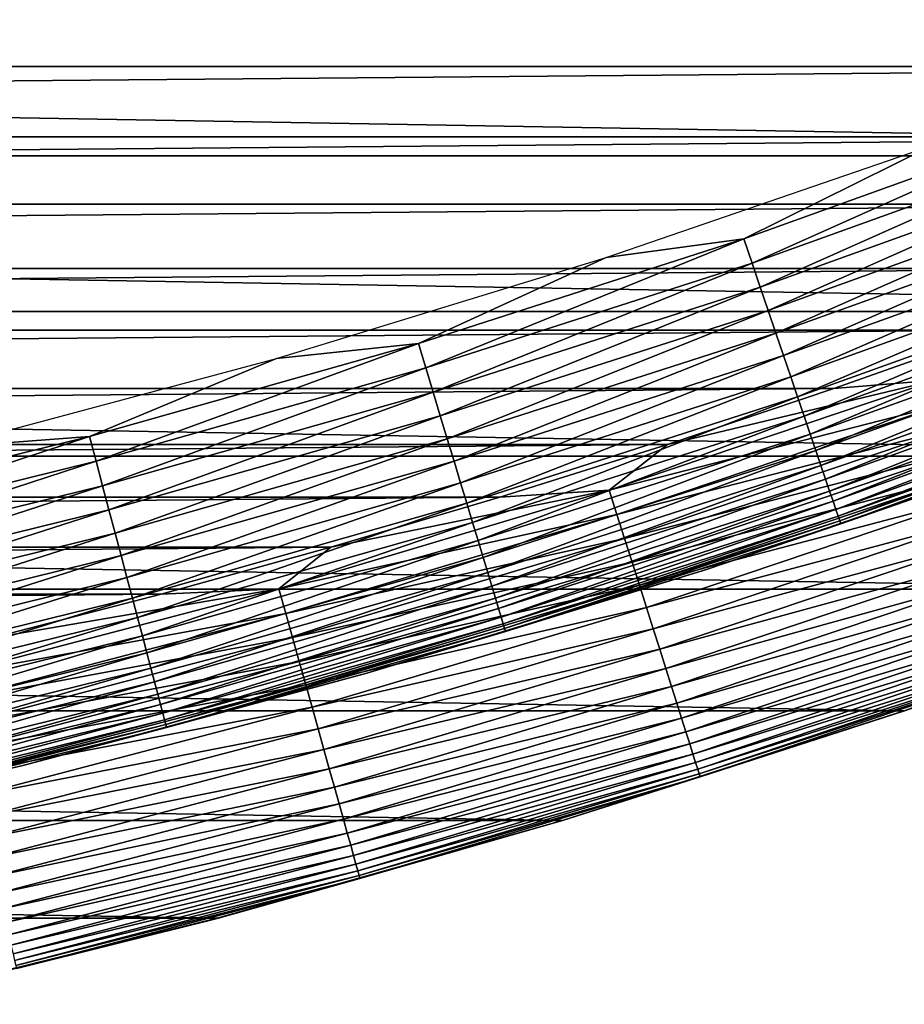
# Model space of a CAD drawing. Header units: millimetres. Extents: x -161 to 161, y -94 to 1149.
# Tile 196 of 256: x -67.47 to -64.77, y -88.5 to -85.5. Entities that reach past the tile are written whole.
import ezdxf

# ---------------------------------------------------------------- set-up
doc = ezdxf.new("R2010")
doc.units = ezdxf.units.MM
doc.header["$LTSCALE"] = 81.481481
for name, color, linetype in [('432', 7, 'CONTINUOUS'), ('433', 7, 'CONTINUOUS'), ('434', 7, 'CONTINUOUS'), ('436', 7, 'CONTINUOUS'), ('439', 7, 'CONTINUOUS')]:
    doc.layers.add(name, color=color, linetype=linetype)

msp = doc.modelspace()

# ---------------------------------------------------------------- linework, layer by layer
at = {"layer": '432', "linetype": 'CONTINUOUS'}
for points in [[(-63.7409, -87.2366, -66.2096), (-64.7727, -87.6077, -47.2096), (-64.773, -87.6077, -66.2096), (-63.7409, -87.2366, -66.2096)], [(-64.7727, -87.6077, -47.2096), (-65.8162, -87.9428, -47.2096), (-64.773, -87.6077, -66.2096), (-64.7727, -87.6077, -47.2096)], [(-64.773, -87.6077, -66.2096), (-65.8162, -87.9428, -47.2096), (-65.8162, -87.9428, -66.2096), (-64.773, -87.6077, -66.2096)], [(-65.8162, -87.9428, -47.2096), (-66.8708, -88.2417, -47.2096), (-65.8162, -87.9428, -66.2096), (-65.8162, -87.9428, -47.2096)], [(-65.8162, -87.9428, -66.2096), (-66.8708, -88.2417, -47.2096), (-66.8705, -88.2415, -66.2096), (-65.8162, -87.9428, -66.2096)], [(-66.8705, -88.2415, -66.2096), (-67.935, -88.504, -47.2096), (-67.9354, -88.504, -66.2096), (-66.8705, -88.2415, -66.2096)], [(-66.8708, -88.2417, -47.2096), (-67.935, -88.504, -47.2096), (-66.8705, -88.2415, -66.2096), (-66.8708, -88.2417, -47.2096)]]:
    msp.add_3dface(points, dxfattribs=at)
at = {"layer": '433', "linetype": 'CONTINUOUS'}
for points in [[(-87.5079, -85.6409, -46.2096), (-62.0031, -85.4181, -46.2096), (-87.9969, -85.4181, -46.2096), (-87.5079, -85.6409, -46.2096)], [(-62.4921, -85.6409, -46.2096), (-62.0031, -85.4181, -46.2096), (-87.5079, -85.6409, -46.2096), (-62.4921, -85.6409, -46.2096)], [(-87.015, -85.8553, -46.2096), (-62.4921, -85.6409, -46.2096), (-87.5079, -85.6409, -46.2096), (-87.015, -85.8553, -46.2096)], [(-62.985, -85.8553, -46.2096), (-62.4921, -85.6409, -46.2096), (-87.015, -85.8553, -46.2096), (-62.985, -85.8553, -46.2096)], [(-86.5186, -86.0609, -46.2096), (-62.985, -85.8553, -46.2096), (-87.015, -85.8553, -46.2096), (-86.5186, -86.0609, -46.2096)], [(-63.4815, -86.061, -46.2096), (-62.985, -85.8553, -46.2096), (-86.5186, -86.0609, -46.2096), (-63.4815, -86.061, -46.2096)], [(-86.0191, -86.2578, -46.2096), (-63.4815, -86.061, -46.2096), (-86.5186, -86.0609, -46.2096), (-86.0191, -86.2578, -46.2096)], [(-63.981, -86.2578, -46.2096), (-63.4815, -86.061, -46.2096), (-86.0191, -86.2578, -46.2096), (-63.981, -86.2578, -46.2096)], [(-85.517, -86.4456, -46.2096), (-63.981, -86.2578, -46.2096), (-86.0191, -86.2578, -46.2096), (-85.517, -86.4456, -46.2096)], [(-64.4831, -86.4456, -46.2096), (-63.981, -86.2578, -46.2096), (-85.517, -86.4456, -46.2096), (-64.4831, -86.4456, -46.2096)], [(-85.0123, -86.6243, -46.2096), (-64.4831, -86.4456, -46.2096), (-85.517, -86.4456, -46.2096), (-85.0123, -86.6243, -46.2096)], [(-64.9877, -86.6243, -46.2096), (-64.4831, -86.4456, -46.2096), (-85.0123, -86.6243, -46.2096), (-64.9877, -86.6243, -46.2096)], [(-84.5038, -86.7944, -46.2096), (-64.9877, -86.6243, -46.2096), (-85.0123, -86.6243, -46.2096), (-84.5038, -86.7944, -46.2096)], [(-65.4962, -86.7944, -46.2096), (-64.9877, -86.6243, -46.2096), (-84.5038, -86.7944, -46.2096), (-65.4962, -86.7944, -46.2096)], [(-83.9917, -86.9558, -46.2096), (-65.4962, -86.7944, -46.2096), (-84.5038, -86.7944, -46.2096), (-83.9917, -86.9558, -46.2096)], [(-66.0083, -86.9558, -46.2096), (-65.4962, -86.7944, -46.2096), (-83.9917, -86.9558, -46.2096), (-66.0083, -86.9558, -46.2096)], [(-83.4764, -87.1084, -46.2096), (-66.0083, -86.9558, -46.2096), (-83.9917, -86.9558, -46.2096), (-83.4764, -87.1084, -46.2096)], [(-66.5236, -87.1084, -46.2096), (-66.0083, -86.9558, -46.2096), (-83.4764, -87.1084, -46.2096), (-66.5236, -87.1084, -46.2096)], [(-82.9584, -87.252, -46.2096), (-66.5236, -87.1084, -46.2096), (-83.4764, -87.1084, -46.2096), (-82.9584, -87.252, -46.2096)], [(-67.0416, -87.252, -46.2096), (-66.5236, -87.1084, -46.2096), (-82.9584, -87.252, -46.2096), (-67.0416, -87.252, -46.2096)], [(-82.4383, -87.3866, -46.2096), (-67.0416, -87.252, -46.2096), (-82.9584, -87.252, -46.2096), (-82.4383, -87.3866, -46.2096)], [(-67.5618, -87.3866, -46.2096), (-67.0416, -87.252, -46.2096), (-82.4383, -87.3866, -46.2096), (-67.5618, -87.3866, -46.2096)]]:
    msp.add_3dface(points, dxfattribs=at)
at = {"layer": '434', "linetype": 'CONTINUOUS'}
for points in [[(-59.7623, -85.4045, -66.2096), (-60.7321, -85.9135, -66.2096), (-90.2377, -85.4045, -66.2096), (-59.7623, -85.4045, -66.2096)], [(-60.7321, -85.9135, -66.2096), (-89.2679, -85.9135, -66.2096), (-90.2377, -85.4045, -66.2096), (-60.7321, -85.9135, -66.2096)], [(-60.7321, -85.9135, -66.2096), (-61.7203, -86.3893, -66.2096), (-89.2679, -85.9135, -66.2096), (-60.7321, -85.9135, -66.2096)], [(-61.7203, -86.3893, -66.2096), (-88.2797, -86.3893, -66.2096), (-89.2679, -85.9135, -66.2096), (-61.7203, -86.3893, -66.2096)], [(-61.7203, -86.3893, -66.2096), (-62.7235, -86.8305, -66.2096), (-88.2797, -86.3893, -66.2096), (-61.7203, -86.3893, -66.2096)], [(-62.7235, -86.8305, -66.2096), (-87.2765, -86.8305, -66.2096), (-88.2797, -86.3893, -66.2096), (-62.7235, -86.8305, -66.2096)], [(-62.7235, -86.8305, -66.2096), (-63.7409, -87.2366, -66.2096), (-87.2765, -86.8305, -66.2096), (-62.7235, -86.8305, -66.2096)], [(-63.7409, -87.2366, -66.2096), (-86.2591, -87.2366, -66.2096), (-87.2765, -86.8305, -66.2096), (-63.7409, -87.2366, -66.2096)], [(-63.7409, -87.2366, -66.2096), (-64.773, -87.6077, -66.2096), (-86.2591, -87.2366, -66.2096), (-63.7409, -87.2366, -66.2096)], [(-64.773, -87.6077, -66.2096), (-85.227, -87.6077, -66.2096), (-86.2591, -87.2366, -66.2096), (-64.773, -87.6077, -66.2096)], [(-64.773, -87.6077, -66.2096), (-65.8162, -87.9428, -66.2096), (-85.227, -87.6077, -66.2096), (-64.773, -87.6077, -66.2096)], [(-65.8162, -87.9428, -66.2096), (-84.1838, -87.9428, -66.2096), (-85.227, -87.6077, -66.2096), (-65.8162, -87.9428, -66.2096)], [(-65.8162, -87.9428, -66.2096), (-66.8705, -88.2415, -66.2096), (-84.1838, -87.9428, -66.2096), (-65.8162, -87.9428, -66.2096)], [(-66.8705, -88.2415, -66.2096), (-83.1295, -88.2415, -66.2096), (-84.1838, -87.9428, -66.2096), (-66.8705, -88.2415, -66.2096)], [(-66.8705, -88.2415, -66.2096), (-67.9354, -88.504, -66.2096), (-83.1295, -88.2415, -66.2096), (-66.8705, -88.2415, -66.2096)]]:
    msp.add_3dface(points, dxfattribs=at)
at = {"layer": '436', "linetype": 'CONTINUOUS'}
for points in [[(-64.4831, -86.4456, -46.2096), (-64.9877, -86.6243, -46.2096), (-64.6762, -86.5985, -46.2126), (-64.4831, -86.4456, -46.2096)], [(-64.6762, -86.5985, -46.2126), (-65.4962, -86.7944, -46.2096), (-65.6739, -86.934, -46.2126), (-64.6762, -86.5985, -46.2126)], [(-64.6762, -86.5985, -46.2126), (-65.6739, -86.934, -46.2126), (-64.65, -86.672, -46.2219), (-64.6762, -86.5985, -46.2126)], [(-64.9877, -86.6243, -46.2096), (-65.4962, -86.7944, -46.2096), (-64.6762, -86.5985, -46.2126), (-64.9877, -86.6243, -46.2096)], [(-64.65, -86.672, -46.2219), (-65.6739, -86.934, -46.2126), (-65.6503, -87.0084, -46.2219), (-64.65, -86.672, -46.2219)], [(-64.65, -86.672, -46.2219), (-65.6503, -87.0084, -46.2219), (-64.6242, -86.7446, -46.2372), (-64.65, -86.672, -46.2219)], [(-64.6242, -86.7446, -46.2372), (-65.6503, -87.0084, -46.2219), (-65.627, -87.0819, -46.2372), (-64.6242, -86.7446, -46.2372)], [(-64.6242, -86.7446, -46.2372), (-65.627, -87.0819, -46.2372), (-64.5989, -86.8159, -46.2586), (-64.6242, -86.7446, -46.2372)], [(-65.4962, -86.7944, -46.2096), (-66.0083, -86.9558, -46.2096), (-65.6739, -86.934, -46.2126), (-65.4962, -86.7944, -46.2096)], [(-64.5989, -86.8159, -46.2586), (-65.627, -87.0819, -46.2372), (-65.6041, -87.154, -46.2586), (-64.5989, -86.8159, -46.2586)], [(-64.5989, -86.8159, -46.2586), (-65.6041, -87.154, -46.2586), (-64.5742, -86.8854, -46.2858), (-64.5989, -86.8159, -46.2586)], [(-64.5742, -86.8854, -46.2858), (-65.6041, -87.154, -46.2586), (-65.5818, -87.2242, -46.2858), (-64.5742, -86.8854, -46.2858)], [(-64.5742, -86.8854, -46.2858), (-65.5818, -87.2242, -46.2858), (-64.5503, -86.9526, -46.3187), (-64.5742, -86.8854, -46.2858)], [(-65.6739, -86.934, -46.2126), (-66.5236, -87.1084, -46.2096), (-66.6826, -87.2353, -46.2126), (-65.6739, -86.934, -46.2126)], [(-65.6739, -86.934, -46.2126), (-66.6826, -87.2353, -46.2126), (-65.6503, -87.0084, -46.2219), (-65.6739, -86.934, -46.2126)], [(-66.0083, -86.9558, -46.2096), (-66.5236, -87.1084, -46.2096), (-65.6739, -86.934, -46.2126), (-66.0083, -86.9558, -46.2096)], [(-64.5503, -86.9526, -46.3187), (-65.5818, -87.2242, -46.2858), (-65.5602, -87.2923, -46.3187), (-64.5503, -86.9526, -46.3187)], [(-64.5503, -86.9526, -46.3187), (-65.5602, -87.2923, -46.3187), (-64.5273, -87.0172, -46.3572), (-64.5503, -86.9526, -46.3187)], [(-65.6503, -87.0084, -46.2219), (-66.6826, -87.2353, -46.2126), (-66.6615, -87.3104, -46.2219), (-65.6503, -87.0084, -46.2219)], [(-65.6503, -87.0084, -46.2219), (-66.6615, -87.3104, -46.2219), (-65.627, -87.0819, -46.2372), (-65.6503, -87.0084, -46.2219)], [(-64.5273, -87.0172, -46.3572), (-65.5602, -87.2923, -46.3187), (-65.5395, -87.3576, -46.3572), (-64.5273, -87.0172, -46.3572)], [(-64.5273, -87.0172, -46.3572), (-65.5395, -87.3576, -46.3572), (-64.5055, -87.0788, -46.4009), (-64.5273, -87.0172, -46.3572)], [(-65.627, -87.0819, -46.2372), (-66.6615, -87.3104, -46.2219), (-66.6407, -87.3846, -46.2372), (-65.627, -87.0819, -46.2372)], [(-65.627, -87.0819, -46.2372), (-66.6407, -87.3846, -46.2372), (-65.6041, -87.154, -46.2586), (-65.627, -87.0819, -46.2372)], [(-64.5055, -87.0788, -46.4009), (-65.5395, -87.3576, -46.3572), (-65.5197, -87.4199, -46.4009), (-64.5055, -87.0788, -46.4009)], [(-64.5055, -87.0788, -46.4009), (-65.5197, -87.4199, -46.4009), (-64.4848, -87.1369, -46.4496), (-64.5055, -87.0788, -46.4009)], [(-66.5236, -87.1084, -46.2096), (-67.0416, -87.252, -46.2096), (-66.6826, -87.2353, -46.2126), (-66.5236, -87.1084, -46.2096)], [(-64.4848, -87.1369, -46.4496), (-65.5197, -87.4199, -46.4009), (-65.5011, -87.4787, -46.4496), (-64.4848, -87.1369, -46.4496)], [(-64.4848, -87.1369, -46.4496), (-65.5011, -87.4787, -46.4496), (-64.4655, -87.1913, -46.5029), (-64.4848, -87.1369, -46.4496)], [(-65.6041, -87.154, -46.2586), (-66.6407, -87.3846, -46.2372), (-66.6203, -87.4575, -46.2586), (-65.6041, -87.154, -46.2586)], [(-65.6041, -87.154, -46.2586), (-66.6203, -87.4575, -46.2586), (-65.5818, -87.2242, -46.2858), (-65.6041, -87.154, -46.2586)], [(-64.4655, -87.1913, -46.5029), (-65.5011, -87.4787, -46.4496), (-65.4836, -87.5337, -46.5029), (-64.4655, -87.1913, -46.5029)], [(-64.4655, -87.1913, -46.5029), (-65.4836, -87.5337, -46.5029), (-64.4476, -87.2415, -46.5607), (-64.4655, -87.1913, -46.5029)], [(-66.6826, -87.2353, -46.2126), (-67.5618, -87.3866, -46.2096), (-67.7009, -87.5019, -46.2126), (-66.6826, -87.2353, -46.2126)], [(-66.6826, -87.2353, -46.2126), (-67.7009, -87.5019, -46.2126), (-66.6615, -87.3104, -46.2219), (-66.6826, -87.2353, -46.2126)], [(-67.0416, -87.252, -46.2096), (-67.5618, -87.3866, -46.2096), (-66.6826, -87.2353, -46.2126), (-67.0416, -87.252, -46.2096)], [(-65.5818, -87.2242, -46.2858), (-66.6203, -87.4575, -46.2586), (-66.6004, -87.5285, -46.2858), (-65.5818, -87.2242, -46.2858)], [(-65.5818, -87.2242, -46.2858), (-66.6004, -87.5285, -46.2858), (-65.5602, -87.2923, -46.3187), (-65.5818, -87.2242, -46.2858)], [(-64.4476, -87.2415, -46.5607), (-65.4836, -87.5337, -46.5029), (-65.4675, -87.5845, -46.5607), (-64.4476, -87.2415, -46.5607)], [(-64.4476, -87.2415, -46.5607), (-65.4675, -87.5845, -46.5607), (-64.4314, -87.2873, -46.6225), (-64.4476, -87.2415, -46.5607)], [(-65.5602, -87.2923, -46.3187), (-66.6004, -87.5285, -46.2858), (-66.5812, -87.5972, -46.3187), (-65.5602, -87.2923, -46.3187)], [(-65.5602, -87.2923, -46.3187), (-66.5812, -87.5972, -46.3187), (-65.5395, -87.3576, -46.3572), (-65.5602, -87.2923, -46.3187)], [(-64.4314, -87.2873, -46.6225), (-65.4675, -87.5845, -46.5607), (-65.4528, -87.6308, -46.6225), (-64.4314, -87.2873, -46.6225)], [(-64.4314, -87.2873, -46.6225), (-65.4528, -87.6308, -46.6225), (-64.4168, -87.3284, -46.6879), (-64.4314, -87.2873, -46.6225)], [(-66.6615, -87.3104, -46.2219), (-67.7009, -87.5019, -46.2126), (-67.6824, -87.5777, -46.2219), (-66.6615, -87.3104, -46.2219)], [(-66.6615, -87.3104, -46.2219), (-67.6824, -87.5777, -46.2219), (-66.6407, -87.3846, -46.2372), (-66.6615, -87.3104, -46.2219)], [(-64.4168, -87.3284, -46.6879), (-65.4528, -87.6308, -46.6225), (-65.4396, -87.6724, -46.6879), (-64.4168, -87.3284, -46.6879)], [(-64.4168, -87.3284, -46.6879), (-65.4396, -87.6724, -46.6879), (-64.4039, -87.3645, -46.7565), (-64.4168, -87.3284, -46.6879)], [(-66.6407, -87.3846, -46.2372), (-67.6824, -87.5777, -46.2219), (-67.6642, -87.6526, -46.2372), (-66.6407, -87.3846, -46.2372)], [(-66.6407, -87.3846, -46.2372), (-67.6642, -87.6526, -46.2372), (-66.6203, -87.4575, -46.2586), (-66.6407, -87.3846, -46.2372)], [(-65.5395, -87.3576, -46.3572), (-66.5812, -87.5972, -46.3187), (-66.5627, -87.6632, -46.3572), (-65.5395, -87.3576, -46.3572)], [(-65.5395, -87.3576, -46.3572), (-66.5627, -87.6632, -46.3572), (-65.5197, -87.4199, -46.4009), (-65.5395, -87.3576, -46.3572)], [(-64.4039, -87.3645, -46.7565), (-65.4396, -87.6724, -46.6879), (-65.428, -87.7089, -46.7565), (-64.4039, -87.3645, -46.7565)], [(-64.4039, -87.3645, -46.7565), (-65.428, -87.7089, -46.7565), (-64.3929, -87.3955, -46.8279), (-64.4039, -87.3645, -46.7565)], [(-64.3929, -87.3955, -46.8279), (-65.428, -87.7089, -46.7565), (-65.4181, -87.7402, -46.8279), (-64.3929, -87.3955, -46.8279)], [(-64.3929, -87.3955, -46.8279), (-65.4181, -87.7402, -46.8279), (-64.3838, -87.421, -46.9017), (-64.3929, -87.3955, -46.8279)], [(-65.5197, -87.4199, -46.4009), (-66.5627, -87.6632, -46.3572), (-66.545, -87.7261, -46.4009), (-65.5197, -87.4199, -46.4009)], [(-65.5197, -87.4199, -46.4009), (-66.545, -87.7261, -46.4009), (-65.5011, -87.4787, -46.4496), (-65.5197, -87.4199, -46.4009)], [(-64.3838, -87.421, -46.9017), (-65.4181, -87.7402, -46.8279), (-65.4099, -87.766, -46.9017), (-64.3838, -87.421, -46.9017)], [(-64.3838, -87.421, -46.9017), (-65.4099, -87.766, -46.9017), (-64.3767, -87.441, -46.9773), (-64.3838, -87.421, -46.9017)], [(-64.3767, -87.441, -46.9773), (-65.4099, -87.766, -46.9017), (-65.4034, -87.7863, -46.9773), (-64.3767, -87.441, -46.9773)], [(-64.3767, -87.441, -46.9773), (-65.4034, -87.7863, -46.9773), (-64.3716, -87.4554, -47.0544), (-64.3767, -87.441, -46.9773)], [(-66.6203, -87.4575, -46.2586), (-67.6642, -87.6526, -46.2372), (-67.6463, -87.7261, -46.2586), (-66.6203, -87.4575, -46.2586)], [(-66.6203, -87.4575, -46.2586), (-67.6463, -87.7261, -46.2586), (-66.6004, -87.5285, -46.2858), (-66.6203, -87.4575, -46.2586)], [(-64.3716, -87.4554, -47.0544), (-65.4034, -87.7863, -46.9773), (-65.3988, -87.8008, -47.0544), (-64.3716, -87.4554, -47.0544)], [(-64.3716, -87.4554, -47.0544), (-65.3988, -87.8008, -47.0544), (-64.3686, -87.464, -47.1325), (-64.3716, -87.4554, -47.0544)], [(-64.3686, -87.464, -47.1325), (-65.3988, -87.8008, -47.0544), (-65.3961, -87.8095, -47.1325), (-64.3686, -87.464, -47.1325)], [(-64.7727, -87.6077, -47.2096), (-64.3686, -87.464, -47.1325), (-65.3961, -87.8095, -47.1325), (-64.7727, -87.6077, -47.2096)], [(-65.5011, -87.4787, -46.4496), (-66.545, -87.7261, -46.4009), (-66.5284, -87.7855, -46.4496), (-65.5011, -87.4787, -46.4496)], [(-65.5011, -87.4787, -46.4496), (-66.5284, -87.7855, -46.4496), (-65.4836, -87.5337, -46.5029), (-65.5011, -87.4787, -46.4496)], [(-66.6004, -87.5285, -46.2858), (-67.6463, -87.7261, -46.2586), (-67.6288, -87.7978, -46.2858), (-66.6004, -87.5285, -46.2858)], [(-66.6004, -87.5285, -46.2858), (-67.6288, -87.7978, -46.2858), (-66.5812, -87.5972, -46.3187), (-66.6004, -87.5285, -46.2858)], [(-65.4836, -87.5337, -46.5029), (-66.5284, -87.7855, -46.4496), (-66.5128, -87.8411, -46.5029), (-65.4836, -87.5337, -46.5029)], [(-65.4836, -87.5337, -46.5029), (-66.5128, -87.8411, -46.5029), (-65.4675, -87.5845, -46.5607), (-65.4836, -87.5337, -46.5029)], [(-65.4675, -87.5845, -46.5607), (-66.5128, -87.8411, -46.5029), (-66.4985, -87.8924, -46.5607), (-65.4675, -87.5845, -46.5607)], [(-65.4675, -87.5845, -46.5607), (-66.4985, -87.8924, -46.5607), (-65.4528, -87.6308, -46.6225), (-65.4675, -87.5845, -46.5607)], [(-66.5812, -87.5972, -46.3187), (-67.6288, -87.7978, -46.2858), (-67.6119, -87.8671, -46.3187), (-66.5812, -87.5972, -46.3187)], [(-66.5812, -87.5972, -46.3187), (-67.6119, -87.8671, -46.3187), (-66.5627, -87.6632, -46.3572), (-66.5812, -87.5972, -46.3187)], [(-65.8162, -87.9428, -47.2096), (-64.7727, -87.6077, -47.2096), (-65.3961, -87.8095, -47.1325), (-65.8162, -87.9428, -47.2096)], [(-65.4528, -87.6308, -46.6225), (-66.4985, -87.8924, -46.5607), (-66.4853, -87.9392, -46.6225), (-65.4528, -87.6308, -46.6225)], [(-65.4528, -87.6308, -46.6225), (-66.4853, -87.9392, -46.6225), (-65.4396, -87.6724, -46.6879), (-65.4528, -87.6308, -46.6225)], [(-66.5627, -87.6632, -46.3572), (-67.6119, -87.8671, -46.3187), (-67.5957, -87.9337, -46.3572), (-66.5627, -87.6632, -46.3572)], [(-66.5627, -87.6632, -46.3572), (-67.5957, -87.9337, -46.3572), (-66.545, -87.7261, -46.4009), (-66.5627, -87.6632, -46.3572)], [(-65.4396, -87.6724, -46.6879), (-66.4853, -87.9392, -46.6225), (-66.4736, -87.9812, -46.6879), (-65.4396, -87.6724, -46.6879)], [(-65.4396, -87.6724, -46.6879), (-66.4736, -87.9812, -46.6879), (-65.428, -87.7089, -46.7565), (-65.4396, -87.6724, -46.6879)], [(-65.428, -87.7089, -46.7565), (-66.4736, -87.9812, -46.6879), (-66.4632, -88.0181, -46.7565), (-65.428, -87.7089, -46.7565)], [(-65.428, -87.7089, -46.7565), (-66.4632, -88.0181, -46.7565), (-65.4181, -87.7402, -46.8279), (-65.428, -87.7089, -46.7565)], [(-66.545, -87.7261, -46.4009), (-67.5957, -87.9337, -46.3572), (-67.5802, -87.9972, -46.4009), (-66.545, -87.7261, -46.4009)], [(-66.545, -87.7261, -46.4009), (-67.5802, -87.9972, -46.4009), (-66.5284, -87.7855, -46.4496), (-66.545, -87.7261, -46.4009)], [(-65.4181, -87.7402, -46.8279), (-66.4632, -88.0181, -46.7565), (-66.4544, -88.0497, -46.8279), (-65.4181, -87.7402, -46.8279)], [(-65.4181, -87.7402, -46.8279), (-66.4544, -88.0497, -46.8279), (-65.4099, -87.766, -46.9017), (-65.4181, -87.7402, -46.8279)], [(-65.4099, -87.766, -46.9017), (-66.4544, -88.0497, -46.8279), (-66.4471, -88.0758, -46.9017), (-65.4099, -87.766, -46.9017)], [(-65.4099, -87.766, -46.9017), (-66.4471, -88.0758, -46.9017), (-65.4034, -87.7863, -46.9773), (-65.4099, -87.766, -46.9017)], [(-66.5284, -87.7855, -46.4496), (-67.5802, -87.9972, -46.4009), (-67.5656, -88.0571, -46.4496), (-66.5284, -87.7855, -46.4496)], [(-66.5284, -87.7855, -46.4496), (-67.5656, -88.0571, -46.4496), (-66.5128, -87.8411, -46.5029), (-66.5284, -87.7855, -46.4496)], [(-65.4034, -87.7863, -46.9773), (-66.4471, -88.0758, -46.9017), (-66.4413, -88.0963, -46.9773), (-65.4034, -87.7863, -46.9773)], [(-65.4034, -87.7863, -46.9773), (-66.4413, -88.0963, -46.9773), (-65.3988, -87.8008, -47.0544), (-65.4034, -87.7863, -46.9773)], [(-65.3988, -87.8008, -47.0544), (-66.4413, -88.0963, -46.9773), (-66.4372, -88.111, -47.0544), (-65.3988, -87.8008, -47.0544)], [(-65.3988, -87.8008, -47.0544), (-66.4372, -88.111, -47.0544), (-65.3961, -87.8095, -47.1325), (-65.3988, -87.8008, -47.0544)], [(-65.3961, -87.8095, -47.1325), (-66.4372, -88.111, -47.0544), (-66.4348, -88.1198, -47.1325), (-65.3961, -87.8095, -47.1325)], [(-65.8162, -87.9428, -47.2096), (-65.3961, -87.8095, -47.1325), (-66.4348, -88.1198, -47.1325), (-65.8162, -87.9428, -47.2096)], [(-66.5128, -87.8411, -46.5029), (-67.5656, -88.0571, -46.4496), (-67.552, -88.1132, -46.5029), (-66.5128, -87.8411, -46.5029)], [(-66.5128, -87.8411, -46.5029), (-67.552, -88.1132, -46.5029), (-66.4985, -87.8924, -46.5607), (-66.5128, -87.8411, -46.5029)], [(-66.4985, -87.8924, -46.5607), (-67.552, -88.1132, -46.5029), (-67.5393, -88.165, -46.5607), (-66.4985, -87.8924, -46.5607)], [(-66.4985, -87.8924, -46.5607), (-67.5393, -88.165, -46.5607), (-66.4853, -87.9392, -46.6225), (-66.4985, -87.8924, -46.5607)], [(-66.4853, -87.9392, -46.6225), (-67.5393, -88.165, -46.5607), (-67.5278, -88.2122, -46.6225), (-66.4853, -87.9392, -46.6225)], [(-66.4853, -87.9392, -46.6225), (-67.5278, -88.2122, -46.6225), (-66.4736, -87.9812, -46.6879), (-66.4853, -87.9392, -46.6225)], [(-66.8708, -88.2417, -47.2096), (-65.8162, -87.9428, -47.2096), (-66.4348, -88.1198, -47.1325), (-66.8708, -88.2417, -47.2096)], [(-66.4736, -87.9812, -46.6879), (-67.5278, -88.2122, -46.6225), (-67.5175, -88.2546, -46.6879), (-66.4736, -87.9812, -46.6879)], [(-66.4736, -87.9812, -46.6879), (-67.5175, -88.2546, -46.6879), (-66.4632, -88.0181, -46.7565), (-66.4736, -87.9812, -46.6879)], [(-66.4632, -88.0181, -46.7565), (-67.5175, -88.2546, -46.6879), (-67.5084, -88.2918, -46.7565), (-66.4632, -88.0181, -46.7565)], [(-66.4632, -88.0181, -46.7565), (-67.5084, -88.2918, -46.7565), (-66.4544, -88.0497, -46.8279), (-66.4632, -88.0181, -46.7565)], [(-66.4544, -88.0497, -46.8279), (-67.5084, -88.2918, -46.7565), (-67.5007, -88.3237, -46.8279), (-66.4544, -88.0497, -46.8279)], [(-66.4544, -88.0497, -46.8279), (-67.5007, -88.3237, -46.8279), (-66.4471, -88.0758, -46.9017), (-66.4544, -88.0497, -46.8279)], [(-66.4471, -88.0758, -46.9017), (-67.5007, -88.3237, -46.8279), (-67.4942, -88.3501, -46.9017), (-66.4471, -88.0758, -46.9017)], [(-66.4471, -88.0758, -46.9017), (-67.4942, -88.3501, -46.9017), (-66.4413, -88.0963, -46.9773), (-66.4471, -88.0758, -46.9017)], [(-66.4413, -88.0963, -46.9773), (-67.4942, -88.3501, -46.9017), (-67.4892, -88.3707, -46.9773), (-66.4413, -88.0963, -46.9773)], [(-66.4413, -88.0963, -46.9773), (-67.4892, -88.3707, -46.9773), (-66.4372, -88.111, -47.0544), (-66.4413, -88.0963, -46.9773)], [(-66.4372, -88.111, -47.0544), (-67.4892, -88.3707, -46.9773), (-67.4856, -88.3855, -47.0544), (-66.4372, -88.111, -47.0544)], [(-66.4372, -88.111, -47.0544), (-67.4856, -88.3855, -47.0544), (-66.4348, -88.1198, -47.1325), (-66.4372, -88.111, -47.0544)], [(-66.4348, -88.1198, -47.1325), (-67.4856, -88.3855, -47.0544), (-67.4834, -88.3944, -47.1325), (-66.4348, -88.1198, -47.1325)], [(-66.8708, -88.2417, -47.2096), (-66.4348, -88.1198, -47.1325), (-67.4834, -88.3944, -47.1325), (-66.8708, -88.2417, -47.2096)], [(-67.935, -88.504, -47.2096), (-66.8708, -88.2417, -47.2096), (-67.4834, -88.3944, -47.1325), (-67.935, -88.504, -47.2096)]]:
    msp.add_3dface(points, dxfattribs=at)
at = {"layer": '439', "color": 7, "linetype": 'CONTINUOUS', "true_color": 0xaaaaaa}
for points in [[(-64.2808, -85.8141, -46.8126), (-65.2377, -86.2411, -46.8219), (-65.2628, -86.1672, -46.8126), (-64.2808, -85.8141, -46.8126)], [(-64.2808, -85.8141, -46.8126), (-65.2628, -86.1672, -46.8126), (-64.6877, -85.8816, -46.8096), (-64.2808, -85.8141, -46.8126)], [(-64.2532, -85.8871, -46.8219), (-65.2377, -86.2411, -46.8219), (-64.2808, -85.8141, -46.8126), (-64.2532, -85.8871, -46.8219)], [(-64.6877, -85.8816, -46.8096), (-65.2628, -86.1672, -46.8126), (-65.6827, -86.2242, -46.8096), (-64.6877, -85.8816, -46.8096)], [(-64.2532, -85.8871, -46.8219), (-65.2128, -86.3141, -46.8372), (-65.2377, -86.2411, -46.8219), (-64.2532, -85.8871, -46.8219)], [(-64.2258, -85.9592, -46.8372), (-65.2128, -86.3141, -46.8372), (-64.2532, -85.8871, -46.8219), (-64.2258, -85.9592, -46.8372)], [(-64.2258, -85.9592, -46.8372), (-65.1885, -86.3857, -46.8586), (-65.2128, -86.3141, -46.8372), (-64.2258, -85.9592, -46.8372)], [(-64.199, -86.0299, -46.8586), (-65.1885, -86.3857, -46.8586), (-64.2258, -85.9592, -46.8372), (-64.199, -86.0299, -46.8586)], [(-64.199, -86.0299, -46.8586), (-65.1647, -86.4555, -46.8858), (-65.1885, -86.3857, -46.8586), (-64.199, -86.0299, -46.8586)], [(-64.1729, -86.0988, -46.8858), (-65.1647, -86.4555, -46.8858), (-64.199, -86.0299, -46.8586), (-64.1729, -86.0988, -46.8858)], [(-64.1729, -86.0988, -46.8858), (-65.1417, -86.5231, -46.9187), (-65.1647, -86.4555, -46.8858), (-64.1729, -86.0988, -46.8858)], [(-64.1476, -86.1656, -46.9187), (-65.1417, -86.5231, -46.9187), (-64.1729, -86.0988, -46.8858), (-64.1476, -86.1656, -46.9187)], [(-65.2628, -86.1672, -46.8126), (-66.2338, -86.561, -46.8219), (-66.2564, -86.4863, -46.8126), (-65.2628, -86.1672, -46.8126)], [(-65.2628, -86.1672, -46.8126), (-66.2564, -86.4863, -46.8126), (-65.6827, -86.2242, -46.8096), (-65.2628, -86.1672, -46.8126)], [(-65.2377, -86.2411, -46.8219), (-66.2338, -86.561, -46.8219), (-65.2628, -86.1672, -46.8126), (-65.2377, -86.2411, -46.8219)], [(-64.1476, -86.1656, -46.9187), (-65.1196, -86.588, -46.9572), (-65.1417, -86.5231, -46.9187), (-64.1476, -86.1656, -46.9187)], [(-64.1232, -86.2297, -46.9572), (-65.1196, -86.588, -46.9572), (-64.1476, -86.1656, -46.9187), (-64.1232, -86.2297, -46.9572)], [(-65.6827, -86.2242, -46.8096), (-66.2564, -86.4863, -46.8126), (-66.6892, -86.5319, -46.8096), (-65.6827, -86.2242, -46.8096)], [(-65.2377, -86.2411, -46.8219), (-66.2115, -86.6348, -46.8372), (-66.2338, -86.561, -46.8219), (-65.2377, -86.2411, -46.8219)], [(-65.2128, -86.3141, -46.8372), (-66.2115, -86.6348, -46.8372), (-65.2377, -86.2411, -46.8219), (-65.2128, -86.3141, -46.8372)], [(-64.1232, -86.2297, -46.9572), (-65.0986, -86.6498, -47.0009), (-65.1196, -86.588, -46.9572), (-64.1232, -86.2297, -46.9572)], [(-64.1001, -86.2907, -47.0009), (-65.0986, -86.6498, -47.0009), (-64.1232, -86.2297, -46.9572), (-64.1001, -86.2907, -47.0009)], [(-64.1001, -86.2907, -47.0009), (-65.0787, -86.7082, -47.0496), (-65.0986, -86.6498, -47.0009), (-64.1001, -86.2907, -47.0009)], [(-64.0782, -86.3484, -47.0496), (-65.0787, -86.7082, -47.0496), (-64.1001, -86.2907, -47.0009), (-64.0782, -86.3484, -47.0496)], [(-65.2128, -86.3141, -46.8372), (-66.1896, -86.7072, -46.8586), (-66.2115, -86.6348, -46.8372), (-65.2128, -86.3141, -46.8372)], [(-65.1885, -86.3857, -46.8586), (-66.1896, -86.7072, -46.8586), (-65.2128, -86.3141, -46.8372), (-65.1885, -86.3857, -46.8586)], [(-64.0782, -86.3484, -47.0496), (-65.0601, -86.7629, -47.1029), (-65.0787, -86.7082, -47.0496), (-64.0782, -86.3484, -47.0496)], [(-64.0577, -86.4024, -47.1029), (-65.0601, -86.7629, -47.1029), (-64.0782, -86.3484, -47.0496), (-64.0577, -86.4024, -47.1029)], [(-65.1885, -86.3857, -46.8586), (-66.1683, -86.7778, -46.8858), (-66.1896, -86.7072, -46.8586), (-65.1885, -86.3857, -46.8586)], [(-65.1647, -86.4555, -46.8858), (-66.1683, -86.7778, -46.8858), (-65.1885, -86.3857, -46.8586), (-65.1647, -86.4555, -46.8858)], [(-64.0577, -86.4024, -47.1029), (-65.043, -86.8133, -47.1607), (-65.0601, -86.7629, -47.1029), (-64.0577, -86.4024, -47.1029)], [(-64.0388, -86.4522, -47.1607), (-65.043, -86.8133, -47.1607), (-64.0577, -86.4024, -47.1029), (-64.0388, -86.4522, -47.1607)], [(-64.0388, -86.4522, -47.1607), (-65.0273, -86.8593, -47.2225), (-65.043, -86.8133, -47.1607), (-64.0388, -86.4522, -47.1607)], [(-64.0216, -86.4977, -47.2225), (-65.0273, -86.8593, -47.2225), (-64.0388, -86.4522, -47.1607), (-64.0216, -86.4977, -47.2225)], [(-65.1647, -86.4555, -46.8858), (-66.1476, -86.8461, -46.9187), (-66.1683, -86.7778, -46.8858), (-65.1647, -86.4555, -46.8858)], [(-65.1417, -86.5231, -46.9187), (-66.1476, -86.8461, -46.9187), (-65.1647, -86.4555, -46.8858), (-65.1417, -86.5231, -46.9187)], [(-66.2564, -86.4863, -46.8126), (-67.2403, -86.8463, -46.8219), (-67.2603, -86.7708, -46.8126), (-66.2564, -86.4863, -46.8126)], [(-66.2564, -86.4863, -46.8126), (-67.2603, -86.7708, -46.8126), (-66.6892, -86.5319, -46.8096), (-66.2564, -86.4863, -46.8126)], [(-66.2338, -86.561, -46.8219), (-67.2403, -86.8463, -46.8219), (-66.2564, -86.4863, -46.8126), (-66.2338, -86.561, -46.8219)], [(-64.0216, -86.4977, -47.2225), (-65.0133, -86.9006, -47.2879), (-65.0273, -86.8593, -47.2225), (-64.0216, -86.4977, -47.2225)], [(-64.0061, -86.5384, -47.2879), (-65.0133, -86.9006, -47.2879), (-64.0216, -86.4977, -47.2225), (-64.0061, -86.5384, -47.2879)], [(-66.6892, -86.5319, -46.8096), (-67.2603, -86.7708, -46.8126), (-67.7057, -86.8043, -46.8096), (-66.6892, -86.5319, -46.8096)], [(-65.1417, -86.5231, -46.9187), (-66.1278, -86.9117, -46.9572), (-66.1476, -86.8461, -46.9187), (-65.1417, -86.5231, -46.9187)], [(-65.1196, -86.588, -46.9572), (-66.1278, -86.9117, -46.9572), (-65.1417, -86.5231, -46.9187), (-65.1196, -86.588, -46.9572)], [(-64.0061, -86.5384, -47.2879), (-65.0009, -86.9369, -47.3565), (-65.0133, -86.9006, -47.2879), (-64.0061, -86.5384, -47.2879)], [(-63.9925, -86.5743, -47.3565), (-65.0009, -86.9369, -47.3565), (-64.0061, -86.5384, -47.2879), (-63.9925, -86.5743, -47.3565)], [(-66.2338, -86.561, -46.8219), (-67.2206, -86.9208, -46.8372), (-67.2403, -86.8463, -46.8219), (-66.2338, -86.561, -46.8219)], [(-66.2115, -86.6348, -46.8372), (-67.2206, -86.9208, -46.8372), (-66.2338, -86.561, -46.8219), (-66.2115, -86.6348, -46.8372)], [(-63.9925, -86.5743, -47.3565), (-64.9903, -86.968, -47.4279), (-65.0009, -86.9369, -47.3565), (-63.9925, -86.5743, -47.3565)], [(-63.9809, -86.605, -47.4279), (-64.9903, -86.968, -47.4279), (-63.9925, -86.5743, -47.3565), (-63.9809, -86.605, -47.4279)], [(-65.1196, -86.588, -46.9572), (-66.1089, -86.9743, -47.0009), (-66.1278, -86.9117, -46.9572), (-65.1196, -86.588, -46.9572)], [(-65.0986, -86.6498, -47.0009), (-66.1089, -86.9743, -47.0009), (-65.1196, -86.588, -46.9572), (-65.0986, -86.6498, -47.0009)], [(-63.9809, -86.605, -47.4279), (-64.9816, -86.9937, -47.5017), (-64.9903, -86.968, -47.4279), (-63.9809, -86.605, -47.4279)], [(-63.9713, -86.6303, -47.5017), (-64.9816, -86.9937, -47.5017), (-63.9809, -86.605, -47.4279), (-63.9713, -86.6303, -47.5017)], [(-63.9713, -86.6303, -47.5017), (-64.9748, -87.0138, -47.5773), (-64.9816, -86.9937, -47.5017), (-63.9713, -86.6303, -47.5017)], [(-63.9638, -86.6502, -47.5773), (-64.9748, -87.0138, -47.5773), (-63.9713, -86.6303, -47.5017), (-63.9638, -86.6502, -47.5773)], [(-66.2115, -86.6348, -46.8372), (-67.2012, -86.9939, -46.8586), (-67.2206, -86.9208, -46.8372), (-66.2115, -86.6348, -46.8372)], [(-66.1896, -86.7072, -46.8586), (-67.2012, -86.9939, -46.8586), (-66.2115, -86.6348, -46.8372), (-66.1896, -86.7072, -46.8586)], [(-65.0986, -86.6498, -47.0009), (-66.0911, -87.0333, -47.0496), (-66.1089, -86.9743, -47.0009), (-65.0986, -86.6498, -47.0009)], [(-65.0787, -86.7082, -47.0496), (-66.0911, -87.0333, -47.0496), (-65.0986, -86.6498, -47.0009), (-65.0787, -86.7082, -47.0496)], [(-63.9638, -86.6502, -47.5773), (-64.9698, -87.0282, -47.6544), (-64.9748, -87.0138, -47.5773), (-63.9638, -86.6502, -47.5773)], [(-63.9583, -86.6644, -47.6544), (-64.9698, -87.0282, -47.6544), (-63.9638, -86.6502, -47.5773), (-63.9583, -86.6644, -47.6544)], [(-63.9583, -86.6644, -47.6544), (-64.9669, -87.0369, -47.7325), (-64.9698, -87.0282, -47.6544), (-63.9583, -86.6644, -47.6544)], [(-63.9551, -86.673, -47.7325), (-64.9669, -87.0369, -47.7325), (-63.9583, -86.6644, -47.6544), (-63.9551, -86.673, -47.7325)], [(-64.9669, -87.0369, -47.7325), (-63.9551, -86.673, -47.7325), (-64.3461, -86.8214, -47.8096), (-64.9669, -87.0369, -47.7325)], [(-66.1896, -86.7072, -46.8586), (-67.1824, -87.0652, -46.8858), (-67.2012, -86.9939, -46.8586), (-66.1896, -86.7072, -46.8586)], [(-66.1683, -86.7778, -46.8858), (-67.1824, -87.0652, -46.8858), (-66.1896, -86.7072, -46.8586), (-66.1683, -86.7778, -46.8858)], [(-65.0787, -86.7082, -47.0496), (-66.0744, -87.0885, -47.1029), (-66.0911, -87.0333, -47.0496), (-65.0787, -86.7082, -47.0496)], [(-65.0601, -86.7629, -47.1029), (-66.0744, -87.0885, -47.1029), (-65.0787, -86.7082, -47.0496), (-65.0601, -86.7629, -47.1029)], [(-67.2603, -86.7708, -46.8126), (-68.2562, -87.0967, -46.8219), (-68.2735, -87.0206, -46.8126), (-67.2603, -86.7708, -46.8126)], [(-67.2603, -86.7708, -46.8126), (-68.2735, -87.0206, -46.8126), (-67.7057, -86.8043, -46.8096), (-67.2603, -86.7708, -46.8126)], [(-67.2403, -86.8463, -46.8219), (-68.2562, -87.0967, -46.8219), (-67.2603, -86.7708, -46.8126), (-67.2403, -86.8463, -46.8219)], [(-66.1683, -86.7778, -46.8858), (-67.1641, -87.1342, -46.9187), (-67.1824, -87.0652, -46.8858), (-66.1683, -86.7778, -46.8858)], [(-66.1476, -86.8461, -46.9187), (-67.1641, -87.1342, -46.9187), (-66.1683, -86.7778, -46.8858), (-66.1476, -86.8461, -46.9187)], [(-65.0601, -86.7629, -47.1029), (-66.059, -87.1396, -47.1607), (-66.0744, -87.0885, -47.1029), (-65.0601, -86.7629, -47.1029)], [(-65.043, -86.8133, -47.1607), (-66.059, -87.1396, -47.1607), (-65.0601, -86.7629, -47.1029), (-65.043, -86.8133, -47.1607)], [(-65.043, -86.8133, -47.1607), (-66.0449, -87.1861, -47.2225), (-66.059, -87.1396, -47.1607), (-65.043, -86.8133, -47.1607)], [(-65.0273, -86.8593, -47.2225), (-66.0449, -87.1861, -47.2225), (-65.043, -86.8133, -47.1607), (-65.0273, -86.8593, -47.2225)], [(-65.3741, -87.1754, -47.8096), (-64.9669, -87.0369, -47.7325), (-64.3461, -86.8214, -47.8096), (-65.3741, -87.1754, -47.8096)], [(-67.2403, -86.8463, -46.8219), (-68.239, -87.1718, -46.8372), (-68.2562, -87.0967, -46.8219), (-67.2403, -86.8463, -46.8219)], [(-67.2206, -86.9208, -46.8372), (-68.239, -87.1718, -46.8372), (-67.2403, -86.8463, -46.8219), (-67.2206, -86.9208, -46.8372)], [(-66.1476, -86.8461, -46.9187), (-67.1465, -87.2005, -46.9572), (-67.1641, -87.1342, -46.9187), (-66.1476, -86.8461, -46.9187)], [(-66.1278, -86.9117, -46.9572), (-67.1465, -87.2005, -46.9572), (-66.1476, -86.8461, -46.9187), (-66.1278, -86.9117, -46.9572)], [(-65.0273, -86.8593, -47.2225), (-66.0323, -87.2278, -47.2879), (-66.0449, -87.1861, -47.2225), (-65.0273, -86.8593, -47.2225)], [(-65.0133, -86.9006, -47.2879), (-66.0323, -87.2278, -47.2879), (-65.0273, -86.8593, -47.2225), (-65.0133, -86.9006, -47.2879)], [(-65.0133, -86.9006, -47.2879), (-66.0212, -87.2645, -47.3565), (-66.0323, -87.2278, -47.2879), (-65.0133, -86.9006, -47.2879)], [(-65.0009, -86.9369, -47.3565), (-66.0212, -87.2645, -47.3565), (-65.0133, -86.9006, -47.2879), (-65.0009, -86.9369, -47.3565)], [(-67.2206, -86.9208, -46.8372), (-68.2222, -87.2456, -46.8586), (-68.239, -87.1718, -46.8372), (-67.2206, -86.9208, -46.8372)], [(-67.2012, -86.9939, -46.8586), (-68.2222, -87.2456, -46.8586), (-67.2206, -86.9208, -46.8372), (-67.2012, -86.9939, -46.8586)], [(-66.1278, -86.9117, -46.9572), (-67.1298, -87.2636, -47.0009), (-67.1465, -87.2005, -46.9572), (-66.1278, -86.9117, -46.9572)], [(-66.1089, -86.9743, -47.0009), (-67.1298, -87.2636, -47.0009), (-66.1278, -86.9117, -46.9572), (-66.1089, -86.9743, -47.0009)], [(-65.0009, -86.9369, -47.3565), (-66.0117, -87.296, -47.4279), (-66.0212, -87.2645, -47.3565), (-65.0009, -86.9369, -47.3565)], [(-64.9903, -86.968, -47.4279), (-66.0117, -87.296, -47.4279), (-65.0009, -86.9369, -47.3565), (-64.9903, -86.968, -47.4279)], [(-67.2012, -86.9939, -46.8586), (-68.2058, -87.3174, -46.8858), (-68.2222, -87.2456, -46.8586), (-67.2012, -86.9939, -46.8586)], [(-67.1824, -87.0652, -46.8858), (-68.2058, -87.3174, -46.8858), (-67.2012, -86.9939, -46.8586), (-67.1824, -87.0652, -46.8858)], [(-66.1089, -86.9743, -47.0009), (-67.114, -87.3233, -47.0496), (-67.1298, -87.2636, -47.0009), (-66.1089, -86.9743, -47.0009)], [(-66.0911, -87.0333, -47.0496), (-67.114, -87.3233, -47.0496), (-66.1089, -86.9743, -47.0009), (-66.0911, -87.0333, -47.0496)], [(-64.9903, -86.968, -47.4279), (-66.0038, -87.3219, -47.5017), (-66.0117, -87.296, -47.4279), (-64.9903, -86.968, -47.4279)], [(-64.9816, -86.9937, -47.5017), (-66.0038, -87.3219, -47.5017), (-64.9903, -86.968, -47.4279), (-64.9816, -86.9937, -47.5017)], [(-64.9816, -86.9937, -47.5017), (-65.9977, -87.3423, -47.5773), (-66.0038, -87.3219, -47.5017), (-64.9816, -86.9937, -47.5017)], [(-64.9748, -87.0138, -47.5773), (-65.9977, -87.3423, -47.5773), (-64.9816, -86.9937, -47.5017), (-64.9748, -87.0138, -47.5773)], [(-64.9748, -87.0138, -47.5773), (-65.9933, -87.3568, -47.6544), (-65.9977, -87.3423, -47.5773), (-64.9748, -87.0138, -47.5773)], [(-64.9698, -87.0282, -47.6544), (-65.9933, -87.3568, -47.6544), (-64.9748, -87.0138, -47.5773), (-64.9698, -87.0282, -47.6544)], [(-66.0911, -87.0333, -47.0496), (-67.0992, -87.379, -47.1029), (-67.114, -87.3233, -47.0496), (-66.0911, -87.0333, -47.0496)], [(-66.0744, -87.0885, -47.1029), (-67.0992, -87.379, -47.1029), (-66.0911, -87.0333, -47.0496), (-66.0744, -87.0885, -47.1029)], [(-64.9698, -87.0282, -47.6544), (-65.9907, -87.3656, -47.7325), (-65.9933, -87.3568, -47.6544), (-64.9698, -87.0282, -47.6544)], [(-64.9669, -87.0369, -47.7325), (-65.9907, -87.3656, -47.7325), (-64.9698, -87.0282, -47.6544), (-64.9669, -87.0369, -47.7325)], [(-65.9907, -87.3656, -47.7325), (-64.9669, -87.0369, -47.7325), (-65.3741, -87.1754, -47.8096), (-65.9907, -87.3656, -47.7325)], [(-67.1824, -87.0652, -46.8858), (-68.1899, -87.387, -46.9187), (-68.2058, -87.3174, -46.8858), (-67.1824, -87.0652, -46.8858)], [(-67.1641, -87.1342, -46.9187), (-68.1899, -87.387, -46.9187), (-67.1824, -87.0652, -46.8858), (-67.1641, -87.1342, -46.9187)], [(-66.0744, -87.0885, -47.1029), (-67.0856, -87.4305, -47.1607), (-67.0992, -87.379, -47.1029), (-66.0744, -87.0885, -47.1029)], [(-66.059, -87.1396, -47.1607), (-67.0856, -87.4305, -47.1607), (-66.0744, -87.0885, -47.1029), (-66.059, -87.1396, -47.1607)], [(-67.1641, -87.1342, -46.9187), (-68.1746, -87.4539, -46.9572), (-68.1899, -87.387, -46.9187), (-67.1641, -87.1342, -46.9187)], [(-67.1465, -87.2005, -46.9572), (-68.1746, -87.4539, -46.9572), (-67.1641, -87.1342, -46.9187), (-67.1465, -87.2005, -46.9572)], [(-66.059, -87.1396, -47.1607), (-67.0732, -87.4775, -47.2225), (-67.0856, -87.4305, -47.1607), (-66.059, -87.1396, -47.1607)], [(-66.0449, -87.1861, -47.2225), (-67.0732, -87.4775, -47.2225), (-66.059, -87.1396, -47.1607), (-66.0449, -87.1861, -47.2225)], [(-66.4139, -87.4933, -47.8096), (-65.9907, -87.3656, -47.7325), (-65.3741, -87.1754, -47.8096), (-66.4139, -87.4933, -47.8096)], [(-67.1465, -87.2005, -46.9572), (-68.1601, -87.5176, -47.0009), (-68.1746, -87.4539, -46.9572), (-67.1465, -87.2005, -46.9572)], [(-67.1298, -87.2636, -47.0009), (-68.1601, -87.5176, -47.0009), (-67.1465, -87.2005, -46.9572), (-67.1298, -87.2636, -47.0009)], [(-66.0449, -87.1861, -47.2225), (-67.062, -87.5197, -47.2879), (-67.0732, -87.4775, -47.2225), (-66.0449, -87.1861, -47.2225)], [(-66.0323, -87.2278, -47.2879), (-67.062, -87.5197, -47.2879), (-66.0449, -87.1861, -47.2225), (-66.0323, -87.2278, -47.2879)], [(-66.0323, -87.2278, -47.2879), (-67.0522, -87.5567, -47.3565), (-67.062, -87.5197, -47.2879), (-66.0323, -87.2278, -47.2879)], [(-66.0212, -87.2645, -47.3565), (-67.0522, -87.5567, -47.3565), (-66.0323, -87.2278, -47.2879), (-66.0212, -87.2645, -47.3565)], [(-67.1298, -87.2636, -47.0009), (-68.1464, -87.5777, -47.0496), (-68.1601, -87.5176, -47.0009), (-67.1298, -87.2636, -47.0009)], [(-67.114, -87.3233, -47.0496), (-68.1464, -87.5777, -47.0496), (-67.1298, -87.2636, -47.0009), (-67.114, -87.3233, -47.0496)], [(-66.0212, -87.2645, -47.3565), (-67.0438, -87.5885, -47.4279), (-67.0522, -87.5567, -47.3565), (-66.0212, -87.2645, -47.3565)], [(-66.0117, -87.296, -47.4279), (-67.0438, -87.5885, -47.4279), (-66.0212, -87.2645, -47.3565), (-66.0117, -87.296, -47.4279)], [(-67.114, -87.3233, -47.0496), (-68.1335, -87.6339, -47.1029), (-68.1464, -87.5777, -47.0496), (-67.114, -87.3233, -47.0496)], [(-67.0992, -87.379, -47.1029), (-68.1335, -87.6339, -47.1029), (-67.114, -87.3233, -47.0496), (-67.0992, -87.379, -47.1029)], [(-66.0117, -87.296, -47.4279), (-67.0368, -87.6147, -47.5017), (-67.0438, -87.5885, -47.4279), (-66.0117, -87.296, -47.4279)], [(-66.0038, -87.3219, -47.5017), (-67.0368, -87.6147, -47.5017), (-66.0117, -87.296, -47.4279), (-66.0038, -87.3219, -47.5017)], [(-66.0038, -87.3219, -47.5017), (-67.0314, -87.6352, -47.5773), (-67.0368, -87.6147, -47.5017), (-66.0038, -87.3219, -47.5017)], [(-65.9977, -87.3423, -47.5773), (-67.0314, -87.6352, -47.5773), (-66.0038, -87.3219, -47.5017), (-65.9977, -87.3423, -47.5773)], [(-65.9977, -87.3423, -47.5773), (-67.0275, -87.65, -47.6544), (-67.0314, -87.6352, -47.5773), (-65.9977, -87.3423, -47.5773)], [(-65.9933, -87.3568, -47.6544), (-67.0275, -87.65, -47.6544), (-65.9977, -87.3423, -47.5773), (-65.9933, -87.3568, -47.6544)], [(-67.0992, -87.379, -47.1029), (-68.1217, -87.6859, -47.1607), (-68.1335, -87.6339, -47.1029), (-67.0992, -87.379, -47.1029)], [(-67.0856, -87.4305, -47.1607), (-68.1217, -87.6859, -47.1607), (-67.0992, -87.379, -47.1029), (-67.0856, -87.4305, -47.1607)], [(-65.9933, -87.3568, -47.6544), (-67.0251, -87.6588, -47.7325), (-67.0275, -87.65, -47.6544), (-65.9933, -87.3568, -47.6544)], [(-65.9907, -87.3656, -47.7325), (-67.0251, -87.6588, -47.7325), (-65.9933, -87.3568, -47.6544), (-65.9907, -87.3656, -47.7325)], [(-67.0251, -87.6588, -47.7325), (-65.9907, -87.3656, -47.7325), (-66.4139, -87.4933, -47.8096), (-67.0251, -87.6588, -47.7325)], [(-67.0856, -87.4305, -47.1607), (-68.1109, -87.7333, -47.2225), (-68.1217, -87.6859, -47.1607), (-67.0856, -87.4305, -47.1607)], [(-67.0732, -87.4775, -47.2225), (-68.1109, -87.7333, -47.2225), (-67.0856, -87.4305, -47.1607), (-67.0732, -87.4775, -47.2225)], [(-67.0732, -87.4775, -47.2225), (-68.1012, -87.7758, -47.2879), (-68.1109, -87.7333, -47.2225), (-67.0732, -87.4775, -47.2225)], [(-67.062, -87.5197, -47.2879), (-68.1012, -87.7758, -47.2879), (-67.0732, -87.4775, -47.2225), (-67.062, -87.5197, -47.2879)], [(-67.4641, -87.7747, -47.8096), (-67.0251, -87.6588, -47.7325), (-66.4139, -87.4933, -47.8096), (-67.4641, -87.7747, -47.8096)], [(-67.062, -87.5197, -47.2879), (-68.0926, -87.8132, -47.3565), (-68.1012, -87.7758, -47.2879), (-67.062, -87.5197, -47.2879)], [(-67.0522, -87.5567, -47.3565), (-68.0926, -87.8132, -47.3565), (-67.062, -87.5197, -47.2879), (-67.0522, -87.5567, -47.3565)], [(-67.0522, -87.5567, -47.3565), (-68.0853, -87.8452, -47.4279), (-68.0926, -87.8132, -47.3565), (-67.0522, -87.5567, -47.3565)], [(-67.0438, -87.5885, -47.4279), (-68.0853, -87.8452, -47.4279), (-67.0522, -87.5567, -47.3565), (-67.0438, -87.5885, -47.4279)], [(-67.0438, -87.5885, -47.4279), (-68.0793, -87.8716, -47.5017), (-68.0853, -87.8452, -47.4279), (-67.0438, -87.5885, -47.4279)], [(-67.0368, -87.6147, -47.5017), (-68.0793, -87.8716, -47.5017), (-67.0438, -87.5885, -47.4279), (-67.0368, -87.6147, -47.5017)], [(-67.0368, -87.6147, -47.5017), (-68.0746, -87.8924, -47.5773), (-68.0793, -87.8716, -47.5017), (-67.0368, -87.6147, -47.5017)], [(-67.0314, -87.6352, -47.5773), (-68.0746, -87.8924, -47.5773), (-67.0368, -87.6147, -47.5017), (-67.0314, -87.6352, -47.5773)], [(-67.0314, -87.6352, -47.5773), (-68.0712, -87.9072, -47.6544), (-68.0746, -87.8924, -47.5773), (-67.0314, -87.6352, -47.5773)], [(-67.0275, -87.65, -47.6544), (-68.0712, -87.9072, -47.6544), (-67.0314, -87.6352, -47.5773), (-67.0275, -87.65, -47.6544)], [(-67.0275, -87.65, -47.6544), (-68.0691, -87.9161, -47.7325), (-68.0712, -87.9072, -47.6544), (-67.0275, -87.65, -47.6544)], [(-67.0251, -87.6588, -47.7325), (-68.0691, -87.9161, -47.7325), (-67.0275, -87.65, -47.6544), (-67.0251, -87.6588, -47.7325)], [(-68.0691, -87.9161, -47.7325), (-67.0251, -87.6588, -47.7325), (-67.4641, -87.7747, -47.8096), (-68.0691, -87.9161, -47.7325)], [(-68.5236, -88.0193, -47.8096), (-68.0691, -87.9161, -47.7325), (-67.4641, -87.7747, -47.8096), (-68.5236, -88.0193, -47.8096)]]:
    msp.add_3dface(points, dxfattribs=at)

doc.saveas('drawing.dxf')
